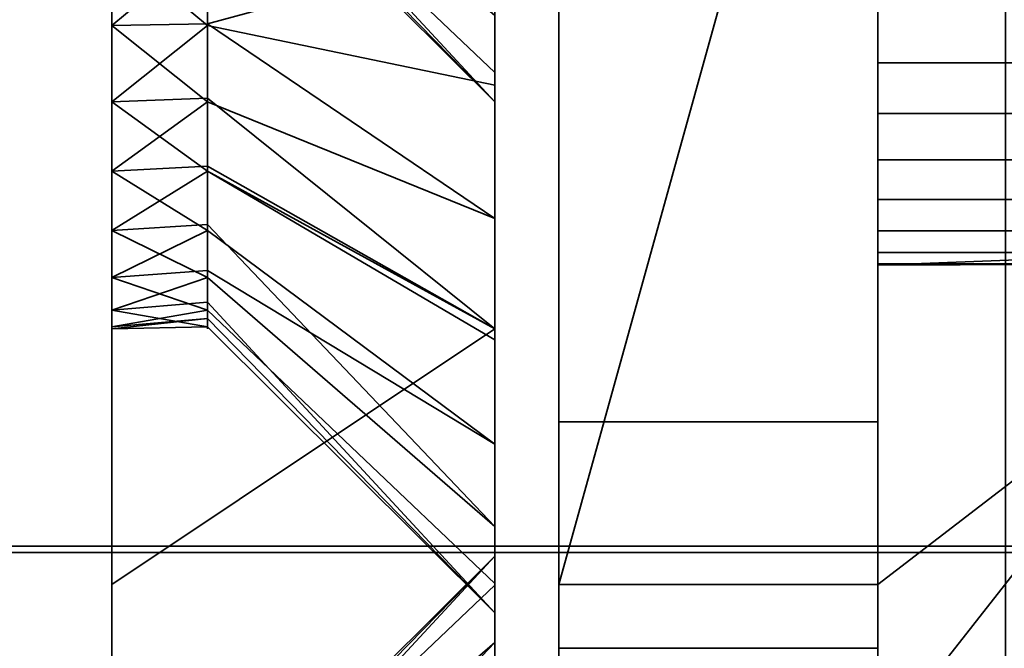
# Model space of a CAD drawing. Header units: millimetres. Extents: x -590 to 3690, y -120 to 127.
# Tile 91 of 256: x 404.78 to 412.49, y -32 to -27.08. Entities that reach past the tile are written whole.
import ezdxf

# ---------------------------------------------------------------- set-up
doc = ezdxf.new("R2010")
doc.units = ezdxf.units.MM
doc.layers.add('151', color=7, linetype='Continuous', true_color=0xffffff)

# ---------------------------------------------------------------- blocks, each defined once
blk = doc.blocks.new('UG_SURFACE_001')
at = {"layer": '151', "color": 252, "linetype": 'Continuous', "lineweight": 35}
for points in [[(590, -31.2, 2203.0001), (590, 108.2, 2203.0001), (-590, 108.2, 2203.0001), (-590, -31.2, 2203.0001)], [(-440, -31.2, 2053), (-440, 108.2, 2053), (440, 108.2, 2053), (440, -31.2, 2053)], [(590, -31.2, 2203.0001), (-590, -31.2, 2203.0001), (-440, -31.2, 2053), (440, -31.2, 2053)]]:
    blk.add_3dface(points, dxfattribs=at)
blk = doc.blocks.new('UG_SURFACE_005')
at = {"layer": '151', "color": 252, "linetype": 'Continuous', "lineweight": 35}
for points in [[(405.5, -14.5, 1763), (405.5, -31.5, 1763), (405.5, -23.1237, 1777.0655), (405.5, -21.8763, 1777.0655)], [(405.5, -31.5, 1763), (405.5, -14.5, 1763), (405.5, -25.2798, 1714.7406), (405.5, -26.5, 1715)], [(408.5, -20.3646, 1775.2039), (408.5, -22.5, 1774.75), (408.5, -29.5, 1763), (408.5, -14.5, 1763)], [(408.5, -26.5, 1717.25), (408.5, -25.4085, 1717.1353), (408.5, -14.5, 1763), (408.5, -29.5, 1763)], [(405.5, -27.1237, 1709.0656), (405.5, -25.8763, 1709.0656), (405.5, -21.9078, 1700.9134), (405.5, -26.5, 1700)], [(405.5, -22.5, 1783), (405.5, -23.7202, 1782.7406), (405.5, -27.1237, 1845.0656), (405.5, -25.8763, 1845.0656)], [(408.5, -29.5, 1763), (408.5, -22.5, 1774.75), (408.5, -24.6354, 1775.2039)], [(405.5, -31.5, 1763), (405.5, -24.2634, 1777.573), (405.5, -23.1237, 1777.0655)], [(405.5, -23.7202, 1782.7406), (405.5, -28.2634, 1845.5729), (405.5, -27.1237, 1845.0656)], [(405.5, -23.7202, 1782.7406), (405.5, -29.0981, 1846.5), (405.5, -28.2634, 1845.5729)], [(405.5, -29.4836, 1847.6864), (405.5, -23.7202, 1782.7406), (405.5, -31.5, 1860)], [(405.5, -29.4836, 1847.6864), (405.5, -29.0981, 1846.5), (405.5, -23.7202, 1782.7406)], [(405.5, -31.5, 1860), (405.5, -23.7202, 1782.7406), (405.5, -24.7294, 1782.0073)], [(405.5, -31.5, 1763), (405.5, -25.0981, 1778.5), (405.5, -24.2634, 1777.573)], [(408.5, -24.6354, 1775.2039), (408.5, -26.4015, 1776.4871), (408.5, -29.5, 1763)], [(405.5, -31.5, 1860), (405.5, -24.7294, 1782.0073), (405.5, -25.3532, 1780.9271)], [(406.25, -25.0413, 1778.5327), (406.25, -25.3532, 1779.073), (408.5, -27.493, 1778.3777), (408.5, -26.4015, 1776.4871)], [(405.5, -25.4836, 1779.6865), (405.5, -25.0981, 1778.5), (405.5, -31.5, 1763)], [(406.25, -25.2908, 1780.9068), (406.25, -25.0981, 1781.5), (408.5, -27.0466, 1782.625), (408.5, -27.7212, 1780.5488)], [(408.5, -27.7212, 1780.5488), (406.25, -25.4836, 1780.3136), (406.25, -25.2908, 1780.9068)], [(405.5, -25.3532, 1780.9271), (405.5, -25.5, 1780), (405.5, -31.5, 1763), (405.5, -31.5, 1860)], [(408.5, -27.7212, 1780.5488), (408.5, -27.493, 1778.3777), (406.25, -25.3532, 1779.073), (406.25, -25.4184, 1779.6932)], [(406.25, -25.4184, 1779.6932), (406.25, -25.4836, 1780.3136), (408.5, -27.7212, 1780.5488)], [(405.5, -31.5, 1763), (405.5, -25.5, 1780), (405.5, -25.4836, 1779.6865)], [(405.5, -25.8763, 1709.0656), (405.5, -27.1237, 1709.0656), (406.25, -26.5, 1709)], [(405.5, -25.8763, 1845.0656), (405.5, -27.1237, 1845.0656), (406.25, -26.5, 1845)], [(408.5, -29.5, 1763), (408.5, -26.4015, 1776.4871), (408.5, -27.493, 1778.3777)], [(405.5, -26.5, 1851), (405.5, -27.7202, 1850.7407), (405.5, -31.5, 1860), (405.5, -26.5, 1860)], [(405.5, -26.5, 1700), (405.5, -31.5, 1700), (405.5, -27.1237, 1709.0656)], [(405.5, -26.5, 1715), (405.5, -27.7202, 1714.7406), (405.5, -31.5, 1763)], [(405.5, -26.5, 1715), (406.25, -26.5, 1715), (406.25, -27.1237, 1714.9345)], [(406.25, -27.1237, 1714.9345), (405.5, -27.7202, 1714.7406), (405.5, -26.5, 1715)], [(405.5, -27.1237, 1709.0656), (406.25, -27.1101, 1709.1297), (406.25, -26.5, 1709)], [(405.5, -26.5, 1851), (406.25, -26.5, 1851), (406.25, -27.1237, 1850.9344)], [(406.25, -27.1237, 1850.9344), (405.5, -27.7202, 1850.7407), (405.5, -26.5, 1851)], [(405.5, -27.1237, 1845.0656), (406.25, -27.1101, 1845.1297), (406.25, -26.5, 1845)], [(405.5, -31.5, 1700), (405.5, -26.5, 1700), (408.5, -26.5, 1700), (408.5, -29.5, 1700)], [(408.5, -29.5, 1860), (408.5, -26.5, 1860), (405.5, -26.5, 1860), (405.5, -31.5, 1860)], [(408.5, -26.5, 1717.25), (408.5, -27.5915, 1717.1353), (406.25, -27.1237, 1714.9345), (406.25, -26.5, 1715)], [(408.5, -28.6354, 1707.2039), (408.5, -26.5, 1706.75), (406.25, -26.5, 1709), (406.25, -27.1101, 1709.1297)], [(408.5, -26.5, 1853.25), (408.5, -27.5915, 1853.1352), (406.25, -27.1237, 1850.9344), (406.25, -26.5, 1851)], [(408.5, -28.6354, 1843.2039), (408.5, -26.5, 1842.75), (406.25, -26.5, 1845), (406.25, -27.1101, 1845.1297)], [(408.5, -26.5, 1860), (408.5, -29.5, 1860), (408.5, -27.5915, 1853.1352), (408.5, -26.5, 1853.25)], [(408.5, -27.7212, 1780.5488), (408.5, -26.5, 1842.75), (408.5, -28.6354, 1843.2039), (408.5, -29.5, 1763)], [(408.5, -26.5, 1842.75), (408.5, -27.7212, 1780.5488), (408.5, -27.0466, 1782.625)], [(408.5, -29.5, 1763), (408.5, -27.5915, 1717.1353), (408.5, -26.5, 1717.25)], [(408.5, -29.5, 1700), (408.5, -26.5, 1700), (408.5, -26.5, 1706.75), (408.5, -28.6354, 1707.2039)], [(406.25, -27.7202, 1709.2594), (406.25, -27.1101, 1709.1297), (405.5, -27.1237, 1709.0656)], [(406.25, -27.7202, 1845.2593), (406.25, -27.1101, 1845.1297), (405.5, -27.1237, 1845.0656)], [(405.5, -31.5, 1700), (405.5, -28.2634, 1709.5729), (405.5, -27.1237, 1709.0656)], [(405.5, -27.1237, 1709.0656), (405.5, -28.2634, 1709.5729), (406.25, -27.7202, 1709.2594)], [(406.25, -27.1237, 1714.9345), (406.25, -27.6935, 1714.6808), (405.5, -27.7202, 1714.7406)], [(405.5, -27.1237, 1845.0656), (405.5, -28.2634, 1845.5729), (406.25, -27.7202, 1845.2593)], [(406.25, -27.1237, 1850.9344), (406.25, -27.6935, 1850.6807), (405.5, -27.7202, 1850.7407)], [(406.25, -27.1101, 1709.1297), (406.25, -27.7202, 1709.2594), (408.5, -28.6354, 1707.2039)], [(406.25, -27.1101, 1845.1297), (406.25, -27.7202, 1845.2593), (408.5, -28.6354, 1843.2039)], [(406.25, -27.6935, 1714.6808), (406.25, -27.1237, 1714.9345), (408.5, -27.5915, 1717.1353), (408.5, -29.5, 1716.2856)], [(406.25, -27.6935, 1850.6807), (406.25, -27.1237, 1850.9344), (408.5, -27.5915, 1853.1352), (408.5, -29.5, 1852.2856)], [(408.5, -29.5, 1763), (408.5, -27.493, 1778.3777), (408.5, -27.7212, 1780.5488)], [(408.5, -29.5, 1860), (408.5, -29.5, 1852.2856), (408.5, -27.5915, 1853.1352)], [(408.5, -29.5, 1763), (408.5, -29.5, 1716.2856), (408.5, -27.5915, 1717.1353)], [(405.5, -27.7202, 1714.7406), (406.25, -27.6935, 1714.6808), (406.25, -28.2634, 1714.427)], [(405.5, -27.7202, 1850.7407), (406.25, -27.6935, 1850.6807), (406.25, -28.2634, 1850.427)], [(405.5, -31.5, 1860), (405.5, -27.7202, 1850.7407), (405.5, -28.7294, 1850.0074)], [(405.5, -31.5, 1763), (405.5, -27.7202, 1714.7406), (405.5, -28.7294, 1714.0074)], [(406.25, -28.2634, 1714.427), (405.5, -28.7294, 1714.0074), (405.5, -27.7202, 1714.7406)], [(405.5, -28.2634, 1709.5729), (406.25, -28.2248, 1709.626), (406.25, -27.7202, 1709.2594)], [(406.25, -28.2634, 1850.427), (405.5, -28.7294, 1850.0074), (405.5, -27.7202, 1850.7407)], [(405.5, -28.2634, 1845.5729), (406.25, -28.2248, 1845.626), (406.25, -27.7202, 1845.2593)], [(408.5, -29.5, 1716.2856), (406.25, -28.2634, 1714.427), (406.25, -27.6935, 1714.6808)], [(408.5, -29.5, 1852.2856), (406.25, -28.2634, 1850.427), (406.25, -27.6935, 1850.6807)], [(408.5, -29.5, 1707.8321), (408.5, -28.6354, 1707.2039), (406.25, -27.7202, 1709.2594), (406.25, -28.2248, 1709.626)], [(408.5, -29.5, 1843.8321), (408.5, -28.6354, 1843.2039), (406.25, -27.7202, 1845.2593), (406.25, -28.2248, 1845.626)], [(406.25, -28.7294, 1709.9926), (406.25, -28.2248, 1709.626), (405.5, -28.2634, 1709.5729)], [(406.25, -28.7294, 1845.9926), (406.25, -28.2248, 1845.626), (405.5, -28.2634, 1845.5729)], [(406.25, -28.2248, 1709.626), (406.25, -28.7294, 1709.9926), (408.5, -30.4015, 1708.487), (408.5, -29.5, 1707.8321)], [(406.25, -28.2248, 1845.626), (406.25, -28.7294, 1845.9926), (408.5, -30.4015, 1844.4871), (408.5, -29.5, 1843.8321)], [(405.5, -31.5, 1700), (405.5, -29.0981, 1710.5), (405.5, -28.2634, 1709.5729)], [(405.5, -28.2634, 1709.5729), (405.5, -29.0981, 1710.5), (406.25, -28.7294, 1709.9926)], [(406.25, -28.2634, 1714.427), (406.25, -28.6807, 1713.9635), (405.5, -28.7294, 1714.0074)], [(406.25, -28.7294, 1845.9926), (405.5, -28.2634, 1845.5729), (405.5, -29.0981, 1846.5)], [(406.25, -28.2634, 1850.427), (406.25, -28.6807, 1849.9635), (405.5, -28.7294, 1850.0074)], [(406.25, -28.6807, 1713.9635), (406.25, -28.2634, 1714.427), (408.5, -29.5859, 1716.2473), (408.5, -31.0466, 1714.625)], [(408.5, -29.5, 1716.2856), (408.5, -29.5859, 1716.2473), (406.25, -28.2634, 1714.427)], [(406.25, -28.6807, 1849.9635), (406.25, -28.2634, 1850.427), (408.5, -29.5859, 1852.2474), (408.5, -31.0466, 1850.625)], [(408.5, -29.5, 1852.2856), (408.5, -29.5859, 1852.2474), (406.25, -28.2634, 1850.427)], [(405.5, -28.7294, 1714.0074), (406.25, -28.6807, 1713.9635), (406.25, -29.0981, 1713.5)], [(405.5, -28.7294, 1850.0074), (406.25, -28.6807, 1849.9635), (406.25, -29.0981, 1849.4999)], [(408.5, -31.0466, 1714.625), (406.25, -29.0981, 1713.5), (406.25, -28.6807, 1713.9635)], [(408.5, -31.0466, 1850.625), (406.25, -29.0981, 1849.4999), (406.25, -28.6807, 1849.9635)], [(408.5, -28.6354, 1707.2039), (408.5, -29.5, 1707.8321), (408.5, -29.5, 1700)], [(408.5, -28.6354, 1843.2039), (408.5, -29.5, 1843.8321), (408.5, -29.5, 1763)], [(405.5, -31.5, 1860), (405.5, -28.7294, 1850.0074), (405.5, -29.3532, 1848.927)], [(405.5, -31.5, 1763), (405.5, -28.7294, 1714.0074), (405.5, -29.3532, 1712.9271)], [(405.5, -29.3532, 1712.9271), (405.5, -28.7294, 1714.0074), (406.25, -29.0981, 1713.5)], [(405.5, -29.0981, 1710.5), (406.25, -29.0413, 1710.5328), (406.25, -28.7294, 1709.9926)], [(405.5, -29.3532, 1848.927), (405.5, -28.7294, 1850.0074), (406.25, -29.0981, 1849.4999)], [(405.5, -29.0981, 1846.5), (406.25, -29.0413, 1846.5328), (406.25, -28.7294, 1845.9926)], [(408.5, -30.4015, 1708.487), (406.25, -28.7294, 1709.9926), (406.25, -29.0413, 1710.5328)], [(408.5, -30.4015, 1844.4871), (406.25, -28.7294, 1845.9926), (406.25, -29.0413, 1846.5328)], [(406.25, -29.3532, 1711.0729), (406.25, -29.0413, 1710.5328), (405.5, -29.0981, 1710.5)], [(406.25, -29.3532, 1847.073), (406.25, -29.0413, 1846.5328), (405.5, -29.0981, 1846.5)], [(406.25, -29.0413, 1710.5328), (406.25, -29.3532, 1711.0729), (408.5, -31.493, 1710.3777), (408.5, -30.4015, 1708.487)], [(406.25, -29.0413, 1846.5328), (406.25, -29.3532, 1847.073), (408.5, -31.493, 1846.3776), (408.5, -30.4015, 1844.4871)], [(405.5, -29.4836, 1711.6864), (405.5, -29.0981, 1710.5), (405.5, -31.5, 1700)], [(406.25, -29.3532, 1711.0729), (405.5, -29.0981, 1710.5), (405.5, -29.4836, 1711.6864)], [(406.25, -29.0981, 1713.5), (406.25, -29.2908, 1712.9068), (405.5, -29.3532, 1712.9271)], [(406.25, -29.3532, 1847.073), (405.5, -29.0981, 1846.5), (405.5, -29.4836, 1847.6864)], [(406.25, -29.0981, 1849.4999), (406.25, -29.2908, 1848.9068), (405.5, -29.3532, 1848.927)], [(406.25, -29.2908, 1712.9068), (406.25, -29.0981, 1713.5), (408.5, -31.0466, 1714.625), (408.5, -31.7212, 1712.5487)], [(406.25, -29.2908, 1848.9068), (406.25, -29.0981, 1849.4999), (408.5, -31.0466, 1850.625), (408.5, -31.7212, 1848.5488)], [(405.5, -29.3532, 1712.9271), (406.25, -29.2908, 1712.9068), (406.25, -29.4836, 1712.3135)], [(405.5, -29.3532, 1848.927), (406.25, -29.2908, 1848.9068), (406.25, -29.4836, 1848.3136)], [(408.5, -31.7212, 1712.5487), (406.25, -29.4836, 1712.3135), (406.25, -29.2908, 1712.9068)], [(408.5, -31.7212, 1848.5488), (406.25, -29.4836, 1848.3136), (406.25, -29.2908, 1848.9068)], [(405.5, -29.3532, 1848.927), (405.5, -29.5, 1848), (405.5, -31.5, 1860)], [(405.5, -29.3532, 1712.9271), (405.5, -29.5, 1712), (405.5, -31.5, 1700), (405.5, -31.5, 1763)], [(406.25, -29.4836, 1712.3135), (405.5, -29.5, 1712), (405.5, -29.3532, 1712.9271)], [(405.5, -29.4836, 1711.6864), (406.25, -29.4184, 1711.6933), (406.25, -29.3532, 1711.0729)], [(406.25, -29.4836, 1848.3136), (405.5, -29.5, 1848), (405.5, -29.3532, 1848.927)], [(405.5, -29.4836, 1847.6864), (406.25, -29.4184, 1847.6933), (406.25, -29.3532, 1847.073)], [(408.5, -31.7212, 1712.5487), (408.5, -31.493, 1710.3777), (406.25, -29.3532, 1711.0729), (406.25, -29.4184, 1711.6933)], [(408.5, -31.7212, 1848.5488), (408.5, -31.493, 1846.3776), (406.25, -29.3532, 1847.073), (406.25, -29.4184, 1847.6933)], [(406.25, -29.4184, 1711.6933), (405.5, -29.4836, 1711.6864), (405.5, -29.5, 1712)], [(405.5, -29.5, 1712), (406.25, -29.4836, 1712.3135), (406.25, -29.4184, 1711.6933)], [(406.25, -29.4184, 1847.6933), (405.5, -29.4836, 1847.6864), (405.5, -29.5, 1848)], [(405.5, -29.5, 1848), (406.25, -29.4836, 1848.3136), (406.25, -29.4184, 1847.6933)], [(406.25, -29.4184, 1711.6933), (406.25, -29.4836, 1712.3135), (408.5, -31.7212, 1712.5487)], [(406.25, -29.4184, 1847.6933), (406.25, -29.4836, 1848.3136), (408.5, -31.7212, 1848.5488)], [(405.5, -31.5, 1860), (405.5, -29.5, 1848), (405.5, -29.4836, 1847.6864)], [(405.5, -31.5, 1700), (405.5, -29.5, 1712), (405.5, -29.4836, 1711.6864)], [(408.5, -29.5, 1700), (408.5, -49.5, 1700), (405.5, -49.5, 1700), (405.5, -31.5, 1700)], [(405.5, -31.5, 1860), (405.5, -49.5, 1860), (408.5, -49.5, 1860), (408.5, -29.5, 1860)], [(408.5, -36.5, 1819.25), (408.5, -35.4085, 1819.1353), (408.5, -29.5, 1843.8321), (408.5, -30.4015, 1844.4871)], [(408.5, -35.4085, 1819.1353), (408.5, -33.4141, 1818.2473), (408.5, -29.5, 1843.8321)], [(408.5, -33.4141, 1818.2473), (408.5, -31.9534, 1816.625), (408.5, -29.5, 1843.8321)], [(408.5, -49.5, 1763), (408.5, -29.5, 1763), (408.5, -36.5, 1808.75), (408.5, -38.6354, 1809.2039)], [(408.5, -29.5, 1763), (408.5, -32.5985, 1810.487), (408.5, -34.3646, 1809.2039)], [(408.5, -31.9534, 1816.625), (408.5, -31.2788, 1814.5487), (408.5, -29.5, 1843.8321)], [(408.5, -34.3646, 1809.2039), (408.5, -36.5, 1808.75), (408.5, -29.5, 1763)], [(408.5, -29.5, 1763), (408.5, -29.5, 1843.8321), (408.5, -31.2788, 1814.5487)], [(408.5, -31.2788, 1814.5487), (408.5, -31.507, 1812.3777), (408.5, -29.5, 1763)], [(408.5, -31.507, 1812.3777), (408.5, -32.5985, 1810.487), (408.5, -29.5, 1763)], [(408.5, -29.5, 1763), (408.5, -49.5, 1763), (408.5, -37.5915, 1751.1352), (408.5, -36.5, 1751.25)], [(408.5, -36.5, 1751.25), (408.5, -35.4085, 1751.1352), (408.5, -29.5, 1763)], [(408.5, -29.5, 1716.2856), (408.5, -32.5985, 1742.4871), (408.5, -34.3646, 1741.2039)], [(408.5, -35.4085, 1751.1352), (408.5, -33.4141, 1750.2474), (408.5, -29.5, 1763)], [(408.5, -33.4141, 1750.2474), (408.5, -31.9534, 1748.625), (408.5, -29.5, 1763)], [(408.5, -34.3646, 1741.2039), (408.5, -36.5, 1740.75), (408.5, -29.5859, 1716.2473), (408.5, -29.5, 1716.2856)], [(408.5, -49.5, 1700), (408.5, -29.5, 1700), (408.5, -29.5, 1707.8321), (408.5, -30.4015, 1708.487)], [(408.5, -29.5, 1716.2856), (408.5, -29.5, 1763), (408.5, -31.2788, 1746.5488), (408.5, -31.507, 1744.3776)], [(408.5, -31.507, 1744.3776), (408.5, -32.5985, 1742.4871), (408.5, -29.5, 1716.2856)], [(408.5, -31.9534, 1748.625), (408.5, -31.2788, 1746.5488), (408.5, -29.5, 1763)], [(408.5, -29.5859, 1852.2474), (408.5, -29.5, 1852.2856), (408.5, -29.5, 1860), (408.5, -49.5, 1860)], [(408.5, -49.5, 1860), (408.5, -31.0466, 1850.625), (408.5, -29.5859, 1852.2474)], [(408.5, -36.5, 1740.75), (408.5, -31.0466, 1714.625), (408.5, -29.5859, 1716.2473)], [(408.5, -30.4015, 1844.4871), (408.5, -37.5915, 1819.1353), (408.5, -36.5, 1819.25)], [(408.5, -30.4015, 1844.4871), (408.5, -49.5, 1823), (408.5, -39.5859, 1818.2473), (408.5, -37.5915, 1819.1353)], [(408.5, -49.5, 1823), (408.5, -30.4015, 1844.4871), (408.5, -31.493, 1846.3776)], [(408.5, -49.5, 1700), (408.5, -30.4015, 1708.487), (408.5, -31.493, 1710.3777)], [(408.5, -31.7212, 1848.5488), (408.5, -31.0466, 1850.625), (408.5, -49.5, 1860)], [(408.5, -31.7212, 1712.5487), (408.5, -31.0466, 1714.625), (408.5, -36.5, 1740.75)], [(408.5, -31.2788, 1746.5488), (406.25, -33.5164, 1746.3136), (406.25, -33.5816, 1745.6933)], [(408.5, -31.2788, 1746.5488), (408.5, -31.9534, 1748.625), (406.25, -33.9019, 1747.4999), (406.25, -33.7092, 1746.9068)], [(406.25, -33.7092, 1746.9068), (406.25, -33.5164, 1746.3136), (408.5, -31.2788, 1746.5488)], [(406.25, -33.5816, 1745.6933), (406.25, -33.6468, 1745.073), (408.5, -31.507, 1744.3776), (408.5, -31.2788, 1746.5488)], [(408.5, -31.2788, 1814.5487), (406.25, -33.5164, 1814.3135), (406.25, -33.5816, 1813.6933)], [(408.5, -31.2788, 1814.5487), (408.5, -31.9534, 1816.625), (406.25, -33.9019, 1815.5), (406.25, -33.7092, 1814.9068)], [(406.25, -33.7092, 1814.9068), (406.25, -33.5164, 1814.3135), (408.5, -31.2788, 1814.5487)], [(406.25, -33.5816, 1813.6933), (406.25, -33.6468, 1813.0729), (408.5, -31.507, 1812.3777), (408.5, -31.2788, 1814.5487)], [(405.5, -31.5, 1700), (405.5, -49.5, 1700), (405.5, -37.1237, 1743.0656), (405.5, -35.8763, 1743.0656)], [(405.5, -31.5, 1763), (405.5, -31.5, 1700), (405.5, -33.5164, 1745.6864)], [(405.5, -33.5164, 1745.6864), (405.5, -33.6468, 1746.927), (405.5, -31.5, 1763)], [(405.5, -35.8763, 1743.0656), (405.5, -34.7366, 1743.573), (405.5, -31.5, 1700)], [(405.5, -31.5, 1700), (405.5, -33.9019, 1744.5), (405.5, -33.5164, 1745.6864)], [(405.5, -31.5, 1763), (405.5, -35.2798, 1748.7407), (405.5, -36.5, 1749)], [(405.5, -33.6468, 1746.927), (405.5, -34.2706, 1748.0074), (405.5, -31.5, 1763)], [(405.5, -36.5, 1749), (405.5, -37.7202, 1748.7407), (405.5, -49.5, 1763), (405.5, -31.5, 1763)], [(405.5, -34.7366, 1743.573), (405.5, -33.9019, 1744.5), (405.5, -31.5, 1700)], [(405.5, -34.2706, 1748.0074), (405.5, -35.2798, 1748.7407), (405.5, -31.5, 1763)], [(405.5, -31.5, 1763), (405.5, -49.5, 1763), (405.5, -37.1237, 1811.0656), (405.5, -35.8763, 1811.0656)], [(405.5, -31.5, 1860), (405.5, -31.5, 1763), (405.5, -33.5164, 1813.6864)], [(405.5, -33.5164, 1813.6864), (405.5, -33.6468, 1814.9271), (405.5, -31.5, 1860)], [(405.5, -35.8763, 1811.0656), (405.5, -34.7366, 1811.5729), (405.5, -31.5, 1763)], [(405.5, -31.5, 1763), (405.5, -33.9019, 1812.5), (405.5, -33.5164, 1813.6864)], [(405.5, -31.5, 1860), (405.5, -35.2798, 1816.7406), (405.5, -36.5, 1817)], [(405.5, -33.6468, 1814.9271), (405.5, -34.2706, 1816.0074), (405.5, -31.5, 1860)], [(405.5, -36.5, 1817), (405.5, -37.7202, 1816.7406), (405.5, -49.5, 1860), (405.5, -31.5, 1860)], [(405.5, -34.7366, 1811.5729), (405.5, -33.9019, 1812.5), (405.5, -31.5, 1763)], [(405.5, -34.2706, 1816.0074), (405.5, -35.2798, 1816.7406), (405.5, -31.5, 1860)], [(408.5, -32.5985, 1742.4871), (408.5, -31.507, 1744.3776), (406.25, -33.6468, 1745.073), (406.25, -33.9587, 1744.5328)], [(408.5, -32.5985, 1810.487), (408.5, -31.507, 1812.3777), (406.25, -33.6468, 1813.0729), (406.25, -33.9587, 1812.5328)], [(408.5, -31.493, 1846.3776), (408.5, -31.7212, 1848.5488), (408.5, -49.5, 1860), (408.5, -49.5, 1823)], [(408.5, -36.5, 1740.75), (408.5, -31.493, 1710.3777), (408.5, -31.7212, 1712.5487)], [(408.5, -31.493, 1710.3777), (408.5, -36.5, 1740.75), (408.5, -38.6354, 1741.2039), (408.5, -49.5, 1700)], [(408.5, -31.9534, 1748.625), (408.5, -33.4141, 1750.2474), (406.25, -34.7366, 1748.427), (406.25, -34.3193, 1747.9635)], [(406.25, -34.3193, 1747.9635), (406.25, -33.9019, 1747.4999), (408.5, -31.9534, 1748.625)], [(408.5, -31.9534, 1816.625), (408.5, -33.4141, 1818.2473), (406.25, -34.7366, 1816.427), (406.25, -34.3193, 1815.9635)], [(406.25, -34.3193, 1815.9635), (406.25, -33.9019, 1815.5), (408.5, -31.9534, 1816.625)]]:
    blk.add_3dface(points, dxfattribs=at)
blk = doc.blocks.new('UG_SURFACE_007')
at = {"layer": '151', "color": 252, "linetype": 'Continuous', "lineweight": 35}
for points in [[(405.5, -23.1237, 342.0655), (405.5, -21.8763, 342.0655), (405.5, -14.5, 328), (405.5, -31.5, 328)], [(405.5, -31.5, 328), (405.5, -14.5, 328), (405.5, -25.2798, 279.7406), (405.5, -26.5, 280)], [(408.5, -29.5, 328), (408.5, -14.5, 328), (408.5, -20.3646, 340.2039), (408.5, -22.5, 339.75)], [(408.5, -26.5, 282.25), (408.5, -25.4085, 282.1353), (408.5, -14.5, 328), (408.5, -29.5, 328)], [(405.5, -27.1237, 274.0656), (405.5, -25.8763, 274.0656), (405.5, -21.9078, 265.9135), (405.5, -26.5, 265)], [(405.5, -22.5, 348), (405.5, -23.7202, 347.7407), (405.5, -27.1237, 410.0656), (405.5, -25.8763, 410.0656)], [(408.5, -22.5, 339.75), (408.5, -24.6354, 340.2039), (408.5, -29.5, 328)], [(405.5, -31.5, 328), (405.5, -24.2634, 342.573), (405.5, -23.1237, 342.0655)], [(405.5, -23.7202, 347.7407), (405.5, -28.2634, 410.5729), (405.5, -27.1237, 410.0656)], [(405.5, -29.4836, 412.6864), (405.5, -23.7202, 347.7407), (405.5, -31.5, 425)], [(405.5, -29.4836, 412.6864), (405.5, -29.0981, 411.5), (405.5, -23.7202, 347.7407)], [(405.5, -29.0981, 411.5), (405.5, -28.2634, 410.5729), (405.5, -23.7202, 347.7407)], [(405.5, -31.5, 425), (405.5, -23.7202, 347.7407), (405.5, -24.7294, 347.0074)], [(405.5, -25.0981, 343.5), (405.5, -24.2634, 342.573), (405.5, -31.5, 328)], [(408.5, -29.5, 328), (408.5, -24.6354, 340.2039), (408.5, -26.4015, 341.4871)], [(405.5, -31.5, 425), (405.5, -24.7294, 347.0074), (405.5, -25.3532, 345.9271)], [(406.25, -25.0413, 343.5328), (406.25, -25.3532, 344.0729), (408.5, -27.493, 343.3776), (408.5, -26.4015, 341.4871)], [(405.5, -25.4836, 344.6864), (405.5, -25.0981, 343.5), (405.5, -31.5, 328)], [(406.25, -25.2908, 345.9068), (406.25, -25.0981, 346.5), (408.5, -27.0466, 347.625), (408.5, -27.7212, 345.5488)], [(408.5, -27.7212, 345.5488), (406.25, -25.4836, 345.3136), (406.25, -25.2908, 345.9068)], [(405.5, -25.3532, 345.9271), (405.5, -25.5, 345), (405.5, -31.5, 328), (405.5, -31.5, 425)], [(408.5, -27.7212, 345.5488), (408.5, -27.493, 343.3776), (406.25, -25.3532, 344.0729), (406.25, -25.4184, 344.6933)], [(406.25, -25.4184, 344.6933), (406.25, -25.4836, 345.3136), (408.5, -27.7212, 345.5488)], [(405.5, -31.5, 328), (405.5, -25.5, 345), (405.5, -25.4836, 344.6864)], [(408.5, -26.5, 407.75), (408.5, -28.6354, 408.2039), (408.5, -25.5859, 349.2473)], [(408.5, -28.6354, 408.2039), (408.5, -29.5, 408.8321), (408.5, -25.5859, 349.2473)], [(408.5, -27.0466, 347.625), (408.5, -25.5859, 349.2473), (408.5, -29.5, 408.8321)], [(405.5, -25.8763, 274.0656), (405.5, -27.1237, 274.0656), (406.25, -26.5, 274)], [(405.5, -25.8763, 410.0656), (405.5, -27.1237, 410.0656), (406.25, -26.5, 410)], [(408.5, -29.5, 328), (408.5, -26.4015, 341.4871), (408.5, -27.493, 343.3776)], [(405.5, -26.5, 416), (405.5, -27.7202, 415.7406), (405.5, -31.5, 425), (405.5, -26.5, 425)], [(405.5, -26.5, 265), (405.5, -31.5, 265), (405.5, -27.1237, 274.0656)], [(405.5, -26.5, 280), (405.5, -27.7202, 279.7406), (405.5, -31.5, 328)], [(405.5, -26.5, 280), (406.25, -26.5, 280), (406.25, -27.1237, 279.9344)], [(406.25, -27.1237, 279.9344), (405.5, -27.7202, 279.7406), (405.5, -26.5, 280)], [(405.5, -27.1237, 274.0656), (406.25, -27.1101, 274.1297), (406.25, -26.5, 274)], [(405.5, -26.5, 416), (406.25, -26.5, 416), (406.25, -27.1237, 415.9344)], [(406.25, -27.1237, 415.9344), (405.5, -27.7202, 415.7406), (405.5, -26.5, 416)], [(405.5, -27.1237, 410.0656), (406.25, -27.1101, 410.1297), (406.25, -26.5, 410)], [(405.5, -31.5, 265), (405.5, -26.5, 265), (408.5, -26.5, 265), (408.5, -29.5, 265)], [(408.5, -29.5, 425), (408.5, -26.5, 425), (405.5, -26.5, 425), (405.5, -31.5, 425)], [(408.5, -26.5, 282.25), (408.5, -27.5915, 282.1353), (406.25, -27.1237, 279.9344), (406.25, -26.5, 280)], [(408.5, -26.5, 271.75), (406.25, -26.5, 274), (406.25, -27.1101, 274.1297)], [(406.25, -27.1101, 274.1297), (406.25, -27.7202, 274.2594), (408.5, -28.6354, 272.2039), (408.5, -26.5, 271.75)], [(408.5, -26.5, 418.25), (408.5, -27.5915, 418.1353), (406.25, -27.1237, 415.9344), (406.25, -26.5, 416)], [(408.5, -26.5, 407.75), (406.25, -26.5, 410), (406.25, -27.1101, 410.1297)], [(406.25, -27.1101, 410.1297), (406.25, -27.7202, 410.2594), (408.5, -28.6354, 408.2039), (408.5, -26.5, 407.75)], [(408.5, -26.5, 425), (408.5, -29.5, 425), (408.5, -27.5915, 418.1353), (408.5, -26.5, 418.25)], [(408.5, -29.5, 328), (408.5, -27.5915, 282.1353), (408.5, -26.5, 282.25)], [(408.5, -26.5, 271.75), (408.5, -28.6354, 272.2039), (408.5, -29.5, 265), (408.5, -26.5, 265)], [(408.5, -29.5, 408.8321), (408.5, -27.7212, 345.5488), (408.5, -27.0466, 347.625)], [(406.25, -27.7202, 274.2594), (406.25, -27.1101, 274.1297), (405.5, -27.1237, 274.0656)], [(406.25, -27.7202, 410.2594), (406.25, -27.1101, 410.1297), (405.5, -27.1237, 410.0656)], [(405.5, -31.5, 265), (405.5, -28.2634, 274.5729), (405.5, -27.1237, 274.0656)], [(405.5, -27.1237, 274.0656), (405.5, -28.2634, 274.5729), (406.25, -27.7202, 274.2594)], [(406.25, -27.1237, 279.9344), (406.25, -27.6935, 279.6808), (405.5, -27.7202, 279.7406)], [(406.25, -27.7202, 410.2594), (405.5, -27.1237, 410.0656), (405.5, -28.2634, 410.5729)], [(406.25, -27.1237, 415.9344), (406.25, -27.6935, 415.6807), (405.5, -27.7202, 415.7406)], [(406.25, -27.6935, 279.6808), (406.25, -27.1237, 279.9344), (408.5, -27.5915, 282.1353), (408.5, -29.5, 281.2856)], [(406.25, -27.6935, 415.6807), (406.25, -27.1237, 415.9344), (408.5, -27.5915, 418.1353), (408.5, -29.5, 417.2856)], [(408.5, -29.5, 328), (408.5, -27.493, 343.3776), (408.5, -27.7212, 345.5488)], [(408.5, -29.5, 425), (408.5, -29.5, 417.2856), (408.5, -27.5915, 418.1353)], [(408.5, -29.5, 328), (408.5, -29.5, 281.2856), (408.5, -27.5915, 282.1353)], [(405.5, -27.7202, 279.7406), (406.25, -27.6935, 279.6808), (406.25, -28.2634, 279.4271)], [(405.5, -27.7202, 415.7406), (406.25, -27.6935, 415.6807), (406.25, -28.2634, 415.4271)], [(405.5, -31.5, 425), (405.5, -27.7202, 415.7406), (405.5, -28.7294, 415.0074)], [(405.5, -31.5, 328), (405.5, -27.7202, 279.7406), (405.5, -28.7294, 279.0074)], [(405.5, -28.7294, 279.0074), (405.5, -27.7202, 279.7406), (406.25, -28.2634, 279.4271)], [(405.5, -28.2634, 274.5729), (406.25, -28.2248, 274.626), (406.25, -27.7202, 274.2594)], [(405.5, -28.7294, 415.0074), (405.5, -27.7202, 415.7406), (406.25, -28.2634, 415.4271)], [(405.5, -28.2634, 410.5729), (406.25, -28.2248, 410.626), (406.25, -27.7202, 410.2594)], [(408.5, -29.5, 281.2856), (408.5, -29.5859, 281.2473), (406.25, -28.2634, 279.4271), (406.25, -27.6935, 279.6808)], [(408.5, -29.5, 417.2856), (408.5, -29.5859, 417.2473), (406.25, -28.2634, 415.4271), (406.25, -27.6935, 415.6807)], [(408.5, -29.5, 272.8321), (408.5, -28.6354, 272.2039), (406.25, -27.7202, 274.2594), (406.25, -28.2248, 274.626)], [(408.5, -29.5, 408.8321), (408.5, -28.6354, 408.2039), (406.25, -27.7202, 410.2594), (406.25, -28.2248, 410.626)], [(408.5, -27.7212, 345.5488), (408.5, -29.5, 408.8321), (408.5, -29.5, 328)], [(406.25, -28.7294, 274.9926), (406.25, -28.2248, 274.626), (405.5, -28.2634, 274.5729)], [(406.25, -28.7294, 410.9926), (406.25, -28.2248, 410.626), (405.5, -28.2634, 410.5729)], [(406.25, -28.2248, 274.626), (406.25, -28.7294, 274.9926), (408.5, -30.4015, 273.4871), (408.5, -29.5, 272.8321)], [(406.25, -28.2248, 410.626), (406.25, -28.7294, 410.9926), (408.5, -30.4015, 409.4871), (408.5, -29.5, 408.8321)], [(405.5, -29.0981, 275.5), (405.5, -28.2634, 274.5729), (405.5, -31.5, 265)], [(406.25, -28.7294, 274.9926), (405.5, -28.2634, 274.5729), (405.5, -29.0981, 275.5)], [(406.25, -28.2634, 279.4271), (406.25, -28.6807, 278.9635), (405.5, -28.7294, 279.0074)], [(406.25, -28.7294, 410.9926), (405.5, -28.2634, 410.5729), (405.5, -29.0981, 411.5)], [(406.25, -28.2634, 415.4271), (406.25, -28.6807, 414.9635), (405.5, -28.7294, 415.0074)], [(406.25, -28.6807, 278.9635), (406.25, -28.2634, 279.4271), (408.5, -29.5859, 281.2473), (408.5, -31.0466, 279.625)], [(406.25, -28.6807, 414.9635), (406.25, -28.2634, 415.4271), (408.5, -29.5859, 417.2473), (408.5, -31.0466, 415.625)], [(405.5, -28.7294, 279.0074), (406.25, -28.6807, 278.9635), (406.25, -29.0981, 278.5)], [(405.5, -28.7294, 415.0074), (406.25, -28.6807, 414.9635), (406.25, -29.0981, 414.5)], [(408.5, -31.0466, 279.625), (406.25, -29.0981, 278.5), (406.25, -28.6807, 278.9635)], [(408.5, -31.0466, 415.625), (406.25, -29.0981, 414.5), (406.25, -28.6807, 414.9635)], [(408.5, -28.6354, 272.2039), (408.5, -29.5, 272.8321), (408.5, -29.5, 265)], [(405.5, -31.5, 425), (405.5, -28.7294, 415.0074), (405.5, -29.3532, 413.927)], [(405.5, -31.5, 328), (405.5, -28.7294, 279.0074), (405.5, -29.3532, 277.927)], [(406.25, -29.0981, 278.5), (405.5, -29.3532, 277.927), (405.5, -28.7294, 279.0074)], [(405.5, -29.0981, 275.5), (406.25, -29.0413, 275.5328), (406.25, -28.7294, 274.9926)], [(405.5, -29.3532, 413.927), (405.5, -28.7294, 415.0074), (406.25, -29.0981, 414.5)], [(405.5, -29.0981, 411.5), (406.25, -29.0413, 411.5328), (406.25, -28.7294, 410.9926)], [(408.5, -30.4015, 273.4871), (406.25, -28.7294, 274.9926), (406.25, -29.0413, 275.5328)], [(408.5, -30.4015, 409.4871), (406.25, -28.7294, 410.9926), (406.25, -29.0413, 411.5328)], [(406.25, -29.3532, 276.0729), (406.25, -29.0413, 275.5328), (405.5, -29.0981, 275.5)], [(406.25, -29.3532, 412.073), (406.25, -29.0413, 411.5328), (405.5, -29.0981, 411.5)], [(406.25, -29.0413, 275.5328), (406.25, -29.3532, 276.0729), (408.5, -31.493, 275.3777), (408.5, -30.4015, 273.4871)], [(406.25, -29.0413, 411.5328), (406.25, -29.3532, 412.073), (408.5, -31.493, 411.3777), (408.5, -30.4015, 409.4871)], [(405.5, -29.4836, 276.6864), (405.5, -29.0981, 275.5), (405.5, -31.5, 265)], [(406.25, -29.3532, 276.0729), (405.5, -29.0981, 275.5), (405.5, -29.4836, 276.6864)], [(406.25, -29.0981, 278.5), (406.25, -29.2908, 277.9068), (405.5, -29.3532, 277.927)], [(406.25, -29.3532, 412.073), (405.5, -29.0981, 411.5), (405.5, -29.4836, 412.6864)], [(406.25, -29.0981, 414.5), (406.25, -29.2908, 413.9068), (405.5, -29.3532, 413.927)], [(406.25, -29.2908, 277.9068), (406.25, -29.0981, 278.5), (408.5, -31.0466, 279.625), (408.5, -31.7212, 277.5488)], [(406.25, -29.2908, 413.9068), (406.25, -29.0981, 414.5), (408.5, -31.0466, 415.625), (408.5, -31.7212, 413.5488)], [(405.5, -29.3532, 277.927), (406.25, -29.2908, 277.9068), (406.25, -29.4836, 277.3136)], [(405.5, -29.3532, 413.927), (406.25, -29.2908, 413.9068), (406.25, -29.4836, 413.3136)], [(408.5, -31.7212, 277.5488), (406.25, -29.4836, 277.3136), (406.25, -29.2908, 277.9068)], [(408.5, -31.7212, 413.5488), (406.25, -29.4836, 413.3136), (406.25, -29.2908, 413.9068)], [(405.5, -29.3532, 413.927), (405.5, -29.5, 413), (405.5, -31.5, 425)], [(405.5, -29.3532, 277.927), (405.5, -29.5, 277), (405.5, -31.5, 265), (405.5, -31.5, 328)], [(406.25, -29.4836, 277.3136), (405.5, -29.5, 277), (405.5, -29.3532, 277.927)], [(405.5, -29.4836, 276.6864), (406.25, -29.4184, 276.6933), (406.25, -29.3532, 276.0729)], [(406.25, -29.4836, 413.3136), (405.5, -29.5, 413), (405.5, -29.3532, 413.927)], [(405.5, -29.4836, 412.6864), (406.25, -29.4184, 412.6933), (406.25, -29.3532, 412.073)], [(408.5, -31.7212, 277.5488), (408.5, -31.493, 275.3777), (406.25, -29.3532, 276.0729), (406.25, -29.4184, 276.6933)], [(408.5, -31.7212, 413.5488), (408.5, -31.493, 411.3777), (406.25, -29.3532, 412.073), (406.25, -29.4184, 412.6933)], [(406.25, -29.4184, 276.6933), (405.5, -29.4836, 276.6864), (405.5, -29.5, 277)], [(405.5, -29.5, 277), (406.25, -29.4836, 277.3136), (406.25, -29.4184, 276.6933)], [(406.25, -29.4184, 412.6933), (405.5, -29.4836, 412.6864), (405.5, -29.5, 413)], [(405.5, -29.5, 413), (406.25, -29.4836, 413.3136), (406.25, -29.4184, 412.6933)], [(406.25, -29.4184, 276.6933), (406.25, -29.4836, 277.3136), (408.5, -31.7212, 277.5488)], [(406.25, -29.4184, 412.6933), (406.25, -29.4836, 413.3136), (408.5, -31.7212, 413.5488)], [(405.5, -31.5, 425), (405.5, -29.5, 413), (405.5, -29.4836, 412.6864)], [(405.5, -31.5, 265), (405.5, -29.5, 277), (405.5, -29.4836, 276.6864)], [(408.5, -29.5, 265), (408.5, -49.5, 265), (405.5, -49.5, 265), (405.5, -31.5, 265)], [(405.5, -31.5, 425), (405.5, -49.5, 425), (408.5, -49.5, 425), (408.5, -29.5, 425)], [(408.5, -36.5, 384.25), (408.5, -35.4085, 384.1353), (408.5, -29.5, 408.8321), (408.5, -30.4015, 409.4871)], [(408.5, -29.5, 328), (408.5, -29.5, 408.8321), (408.5, -31.2788, 379.5488)], [(408.5, -35.4085, 384.1353), (408.5, -33.4141, 383.2473), (408.5, -29.5, 408.8321)], [(408.5, -29.5, 328), (408.5, -34.3646, 374.2039), (408.5, -36.5, 373.75)], [(408.5, -31.2788, 379.5488), (408.5, -31.507, 377.3777), (408.5, -29.5, 328)], [(408.5, -29.5, 408.8321), (408.5, -33.4141, 383.2473), (408.5, -31.9534, 381.625)], [(408.5, -36.5, 373.75), (408.5, -38.6354, 374.2039), (408.5, -49.5, 328), (408.5, -29.5, 328)], [(408.5, -31.507, 377.3777), (408.5, -32.5985, 375.4871), (408.5, -29.5, 328)], [(408.5, -29.5859, 417.2473), (408.5, -29.5, 417.2856), (408.5, -29.5, 425), (408.5, -49.5, 425)], [(408.5, -32.5985, 375.4871), (408.5, -34.3646, 374.2039), (408.5, -29.5, 328)], [(408.5, -29.5859, 281.2473), (408.5, -29.5, 281.2856), (408.5, -34.3646, 306.2039), (408.5, -36.5, 305.75)], [(408.5, -29.5, 328), (408.5, -49.5, 328), (408.5, -37.5915, 316.1353), (408.5, -36.5, 316.25)], [(408.5, -49.5, 265), (408.5, -29.5, 265), (408.5, -29.5, 272.8321), (408.5, -30.4015, 273.4871)], [(408.5, -36.5, 316.25), (408.5, -35.4085, 316.1353), (408.5, -29.5, 328)], [(408.5, -29.5, 281.2856), (408.5, -29.5, 328), (408.5, -31.2788, 311.5488), (408.5, -31.507, 309.3777)], [(408.5, -29.5, 328), (408.5, -33.4141, 315.2473), (408.5, -31.9534, 313.625)], [(408.5, -31.507, 309.3777), (408.5, -32.5985, 307.4871), (408.5, -29.5, 281.2856)], [(408.5, -35.4085, 316.1353), (408.5, -33.4141, 315.2473), (408.5, -29.5, 328)], [(408.5, -32.5985, 307.4871), (408.5, -34.3646, 306.2039), (408.5, -29.5, 281.2856)], [(408.5, -31.9534, 313.625), (408.5, -31.2788, 311.5488), (408.5, -29.5, 328)], [(408.5, -31.9534, 381.625), (408.5, -31.2788, 379.5488), (408.5, -29.5, 408.8321)], [(408.5, -49.5, 425), (408.5, -31.0466, 415.625), (408.5, -29.5859, 417.2473)], [(408.5, -36.5, 305.75), (408.5, -31.0466, 279.625), (408.5, -29.5859, 281.2473)], [(408.5, -30.4015, 409.4871), (408.5, -37.5915, 384.1353), (408.5, -36.5, 384.25)], [(408.5, -49.5, 425), (408.5, -39.5859, 383.2473), (408.5, -30.4015, 409.4871), (408.5, -31.493, 411.3777)], [(408.5, -30.4015, 409.4871), (408.5, -39.5859, 383.2473), (408.5, -37.5915, 384.1353)], [(408.5, -49.5, 265), (408.5, -30.4015, 273.4871), (408.5, -31.493, 275.3777)], [(408.5, -49.5, 425), (408.5, -31.7212, 413.5488), (408.5, -31.0466, 415.625)], [(408.5, -38.6354, 306.2039), (408.5, -49.5, 265), (408.5, -31.7212, 277.5488), (408.5, -31.0466, 279.625)], [(408.5, -36.5, 305.75), (408.5, -38.6354, 306.2039), (408.5, -31.0466, 279.625)], [(408.5, -31.2788, 311.5488), (406.25, -33.5164, 311.3136), (406.25, -33.5816, 310.6933)], [(408.5, -31.2788, 311.5488), (408.5, -31.9534, 313.625), (406.25, -33.9019, 312.5), (406.25, -33.7092, 311.9068)], [(406.25, -33.7092, 311.9068), (406.25, -33.5164, 311.3136), (408.5, -31.2788, 311.5488)], [(406.25, -33.5816, 310.6933), (406.25, -33.6468, 310.073), (408.5, -31.507, 309.3777), (408.5, -31.2788, 311.5488)], [(408.5, -31.2788, 379.5488), (406.25, -33.5164, 379.3136), (406.25, -33.5816, 378.6933)], [(408.5, -31.2788, 379.5488), (408.5, -31.9534, 381.625), (406.25, -33.9019, 380.5), (406.25, -33.7092, 379.9068)], [(406.25, -33.7092, 379.9068), (406.25, -33.5164, 379.3136), (408.5, -31.2788, 379.5488)], [(406.25, -33.5816, 378.6933), (406.25, -33.6468, 378.0729), (408.5, -31.507, 377.3777), (408.5, -31.2788, 379.5488)], [(405.5, -31.5, 328), (405.5, -31.5, 265), (405.5, -33.5164, 310.6864)], [(405.5, -31.5, 265), (405.5, -34.7366, 308.5729), (405.5, -33.9019, 309.5)], [(405.5, -31.5, 265), (405.5, -49.5, 265), (405.5, -37.1237, 308.0656), (405.5, -35.8763, 308.0656)], [(405.5, -31.5, 328), (405.5, -33.6468, 311.9271), (405.5, -34.2706, 313.0074)], [(405.5, -33.9019, 309.5), (405.5, -33.5164, 310.6864), (405.5, -31.5, 265)], [(405.5, -31.5, 328), (405.5, -35.2798, 313.7406), (405.5, -36.5, 314)], [(405.5, -33.5164, 310.6864), (405.5, -33.6468, 311.9271), (405.5, -31.5, 328)], [(405.5, -36.5, 314), (405.5, -37.7202, 313.7406), (405.5, -49.5, 328), (405.5, -31.5, 328)], [(405.5, -35.8763, 308.0656), (405.5, -34.7366, 308.5729), (405.5, -31.5, 265)], [(405.5, -34.2706, 313.0074), (405.5, -35.2798, 313.7406), (405.5, -31.5, 328)], [(405.5, -31.5, 425), (405.5, -31.5, 328), (405.5, -33.5164, 378.6864)], [(405.5, -31.5, 328), (405.5, -34.7366, 376.5729), (405.5, -33.9019, 377.5)], [(405.5, -31.5, 328), (405.5, -49.5, 328), (405.5, -37.1237, 376.0656), (405.5, -35.8763, 376.0656)], [(405.5, -31.5, 425), (405.5, -33.6468, 379.927), (405.5, -34.2706, 381.0074)], [(405.5, -33.9019, 377.5), (405.5, -33.5164, 378.6864), (405.5, -31.5, 328)], [(405.5, -31.5, 425), (405.5, -35.2798, 381.7406), (405.5, -36.5, 382)], [(405.5, -33.5164, 378.6864), (405.5, -33.6468, 379.927), (405.5, -31.5, 425)], [(405.5, -36.5, 382), (405.5, -37.7202, 381.7406), (405.5, -49.5, 425), (405.5, -31.5, 425)], [(405.5, -35.8763, 376.0656), (405.5, -34.7366, 376.5729), (405.5, -31.5, 328)], [(405.5, -34.2706, 381.0074), (405.5, -35.2798, 381.7406), (405.5, -31.5, 425)], [(408.5, -32.5985, 307.4871), (408.5, -31.507, 309.3777), (406.25, -33.6468, 310.073), (406.25, -33.9587, 309.5328)], [(408.5, -32.5985, 375.4871), (408.5, -31.507, 377.3777), (406.25, -33.6468, 378.0729), (406.25, -33.9587, 377.5328)], [(408.5, -31.493, 411.3777), (408.5, -31.7212, 413.5488), (408.5, -49.5, 425)], [(408.5, -31.493, 275.3777), (408.5, -31.7212, 277.5488), (408.5, -49.5, 265)], [(408.5, -31.9534, 313.625), (408.5, -33.4141, 315.2473), (406.25, -34.7366, 313.4271), (406.25, -34.3193, 312.9635)], [(406.25, -34.3193, 312.9635), (406.25, -33.9019, 312.5), (408.5, -31.9534, 313.625)], [(408.5, -31.9534, 381.625), (408.5, -33.4141, 383.2473), (406.25, -34.7366, 381.427), (406.25, -34.3193, 380.9635)], [(406.25, -34.3193, 380.9635), (406.25, -33.9019, 380.5), (408.5, -31.9534, 381.625)]]:
    blk.add_3dface(points, dxfattribs=at)
blk = doc.blocks.new('UG_SURFACE_009')
at = {"layer": '151', "color": 43, "linetype": 'Continuous', "lineweight": 35}
for points in [[(-409, 0, 2017), (-409, -49, 2017), (409, -49, 2017), (409, 0, 2017)], [(409, 0, 2017), (409, -49, 2017), (409, -32, 27), (409, -22, 27)], [(-409, -47), (-409, -2), (409, -2), (409, -47)], [(409, -47), (409, -2), (409, -22.5, 14), (409, -31.5, 14)], [(411.5, -21.232, 28), (411.5, -32.7679, 28), (414.0083, -29.5753, 28), (414.0083, -24.4247, 28)], [(411.5, -32.7679, 28), (411.5, -21.232, 28), (411.5, -22, 27), (411.5, -32, 27)], [(409, -22, 27), (409, -32, 27), (411.5, -32, 27), (411.5, -22, 27)], [(409, -31.5, 14), (409, -22.5, 14), (411.5, -22.5, 14)], [(411.5, -31.5, 14), (409, -31.5, 14), (411.5, -22.5, 14)], [(411.5, -22.5, 14), (414.0083, -24.4247, 14), (414.0083, -29.5753, 14), (411.5, -31.5, 14)], [(411.5, -26.1865, 23.3271), (411.5, -27, 23.5), (411.5, -27.8135, 23.3271), (411.5, -27, 21.5)], [(411.5, -28.1756, 19.882), (411.5, -27.4158, 19.5437), (411.5, -26.5842, 19.5437), (411.5, -27, 21.5)], [(414.195, -26.5842, 19.5437), (411.5, -26.5842, 19.5437), (411.5, -27.4158, 19.5437), (414.195, -27.4158, 19.5437)], [(411.5, -27, 21.5), (411.5, -28.989, 21.2909), (411.5, -28.7321, 20.5), (411.5, -28.1756, 19.882)], [(411.5, -27.8135, 23.3271), (411.5, -28.4863, 22.8383), (411.5, -28.9021, 22.118), (411.5, -27, 21.5)], [(411.5, -28.9021, 22.118), (411.5, -29, 21.5), (411.5, -28.989, 21.2909), (411.5, -27, 21.5)], [(414.181, -27.8135, 23.3271), (411.5, -27.8135, 23.3271), (411.5, -27, 23.5), (414.2, -27, 23.5)], [(414.195, -27.4158, 19.5437), (411.5, -27.4158, 19.5437), (411.5, -28.1756, 19.882), (414.1602, -28.1756, 19.882)], [(414.1364, -28.4863, 22.8383), (411.5, -28.4863, 22.8383), (411.5, -27.8135, 23.3271), (414.181, -27.8135, 23.3271)], [(414.1602, -28.1756, 19.882), (411.5, -28.1756, 19.882), (411.5, -28.7321, 20.5), (414.1136, -28.7321, 20.5)], [(414.0957, -28.9021, 22.118), (411.5, -28.9021, 22.118), (411.5, -28.4863, 22.8383), (414.1364, -28.4863, 22.8383)], [(414.1136, -28.7321, 20.5), (411.5, -28.7321, 20.5), (411.5, -28.989, 21.2909), (414.0859, -28.989, 21.2909)], [(414.0957, -28.9021, 22.118), (414.0859, -28.989, 21.2909), (411.5, -29, 21.5)], [(411.5, -29, 21.5), (411.5, -28.9021, 22.118), (414.0957, -28.9021, 22.118)], [(414.0859, -28.989, 21.2909), (411.5, -28.989, 21.2909), (411.5, -29, 21.5)], [(411.5, -32.7679, 28), (413.2158, -32.7679, 28), (414.0083, -29.5753, 28)], [(414.0083, -29.5753, 14), (413.3075, -32.5, 14), (411.5, -32.5, 14), (411.5, -31.5, 14)], [(409, -30.2276, 24), (409, -31.5, 24), (411.5, -31.5, 24), (411.5, -30.2276, 24)], [(409, -30.2276, 25), (409, -30.2276, 24), (411.5, -30.2276, 24), (411.5, -30.2276, 25)], [(409, -32, 25), (409, -30.2276, 25), (411.5, -30.2276, 25), (411.5, -32, 25)], [(409, -31.5, 24), (409, -30.2276, 24), (409, -30.2276, 25), (409, -32, 25)], [(411.5, -32, 25), (411.5, -30.2276, 25), (411.5, -30.2276, 24), (411.5, -31.5, 24)], [(409, -31.5, 24), (409, -31.5, 14), (411.5, -31.5, 14), (411.5, -31.5, 24)], [(409, -49, 2), (409, -47), (409, -31.5, 14), (409, -31.5, 24)], [(409, -31.5, 24), (409, -32, 25), (409, -49, 2)], [(411.5, -32, 25), (411.5, -31.5, 24), (411.5, -34.5, 27)], [(411.5, -31.5, 24), (411.5, -31.5, 14), (411.5, -32.6522, 14.7654), (411.5, -33.0858, 15.4142)], [(411.5, -31.5, 14), (411.5, -32.5, 14), (411.5, -32.6522, 14.7654)], [(411.5, -33.0858, 15.4142), (411.5, -33.7346, 15.8478), (411.5, -31.5, 24)], [(411.5, -33.7346, 15.8478), (411.5, -34.5, 16), (411.5, -34.5, 27), (411.5, -31.5, 24)]]:
    blk.add_3dface(points, dxfattribs=at)
blk = doc.blocks.new('UG_SURFACE_024')
at = {"layer": '151', "color": 254, "linetype": 'Continuous', "lineweight": 35}
for points in [[(424.75, -35, 2033.2501), (424.75, 111.75, 2033.2501), (-424.75, 111.75, 2033.2501), (-424.75, -35, 2033.2501)], [(417, 16, 2025.5001), (417, -33, 2025.5001), (-417, -33, 2025.5001), (-417, 16, 2025.5001)]]:
    blk.add_3dface(points, dxfattribs=at)
blk = doc.blocks.new('UG_SURFACE_061')
at = {"layer": '151', "color": 14, "linetype": 'Continuous', "lineweight": 35}
for points in [[(492.75, -31.25, 2101.2499), (487.75, -31.25, 2096.2501), (-487.75, -31.25, 2096.2501), (-492.75, -31.25, 2101.2499)], [(492.75, -47, 2101.2499), (492.75, -31.25, 2101.2499), (-492.75, -31.25, 2101.2499), (-492.75, -47, 2101.2499)], [(-487.75, -31.25, 2096.2501), (487.75, -31.25, 2096.2501), (487.75, -50, 2096.2501), (-487.75, -50, 2096.2501)]]:
    blk.add_3dface(points, dxfattribs=at)
blk = doc.blocks.new('UG_SURFACE_062')
at = {"layer": '151', "color": 14, "linetype": 'Continuous', "lineweight": 35}
for points in [[(416.8, -35, 2025.3), (416.8, 14, 2025.3), (-416.8, 14, 2025.3), (-416.8, -35, 2025.3)], [(412.75, 11.25, 2021.25), (412.75, -47, 2021.25), (-412.75, -47, 2021.25), (-412.75, 11.25, 2021.25)]]:
    blk.add_3dface(points, dxfattribs=at)
blk = doc.blocks.new('UG_SURFACE_063')
at = {"layer": '151', "color": 7, "linetype": 'Continuous', "lineweight": 35}
for points in [[(-412.75, 11, 2021.25), (-412.75, -47, 2021.25), (412.75, -47, 2021.25), (412.75, 11, 2021.25)], [(412.5, 11, 2020.9999), (412.5, -47, 2020.9999), (-412.5, -47, 2020.9999), (-412.5, 11, 2020.9999)], [(493, -47, 2101.5), (493, -31.25, 2101.5), (-493, -31.25, 2101.5), (-493, -47, 2101.5)], [(492.75, -31.25, 2101.2499), (-492.75, -31.25, 2101.2499), (-493, -31.25, 2101.5), (493, -31.25, 2101.5)], [(-492.75, -47, 2101.2499), (-492.75, -31.25, 2101.2499), (492.75, -31.25, 2101.2499), (492.75, -47, 2101.2499)]]:
    blk.add_3dface(points, dxfattribs=at)

msp = doc.modelspace()

# ---------------------------------------------------------------- linework, layer by layer
at = {"layer": '151', "color": 252, "linetype": 'Continuous', "lineweight": -3, "true_color": 0x939598}
for p, q in [((409, 0, 2017), (409, -49, 2017)), ((409, -2), (409, -47)), ((411.5, -21.2321, 28), (411.5, -32.7679, 28)), ((409, -22, 27), (409, -32, 27)), ((411.5, -22, 27), (411.5, -32, 27)), ((409, -31.5, 14), (409, -22.5, 14)), ((405.5, -26.5, 1700), (405.5, -49.5, 1700)), ((405.5, -26.5, 1860), (405.5, -49.5, 1860)), ((405.5, -26.5, 265), (405.5, -49.5, 265)), ((405.5, -26.5, 425), (405.5, -49.5, 425)), ((408.5, -26.5, 1700), (408.5, -49.5, 1700)), ((408.5, -26.5, 1860), (408.5, -49.5, 1860)), ((408.5, -26.5, 425), (408.5, -49.5, 425)), ((408.5, -26.5, 265), (408.5, -49.5, 265)), ((411.5, -30.2276, 24), (409, -30.2276, 24)), ((411.5, -30.2276, 25), (409, -30.2276, 25)), ((409, -30.2276, 25), (409, -30.2276, 24)), ((409, -32, 25), (409, -30.2276, 25)), ((409, -30.2276, 24), (409, -31.5, 24)), ((411.5, -32, 25), (411.5, -30.2276, 25)), ((411.5, -30.2276, 25), (411.5, -30.2276, 24)), ((411.5, -30.2276, 24), (411.5, -31.5, 24)), ((-590, -31.2, 2203), (590, -31.2, 2203)), ((440, -31.2, 2053), (-440, -31.2, 2053)), ((493, -31.25, 2101.5), (-493, -31.25, 2101.5)), ((492.75, -31.25, 2101.25), (-492.75, -31.25, 2101.25)), ((492.75, -31.25, 2101.25), (-492.75, -31.25, 2101.25)), ((487.75, -31.25, 2096.25), (-487.75, -31.25, 2096.25)), ((411.5, -31.5, 24), (409, -31.5, 24)), ((411.5, -31.5, 14), (409, -31.5, 14)), ((409, -31.5, 24), (409, -31.5, 14)), ((411.5, -31.5, 24), (411.5, -31.5, 14)), ((411.5, -32.5, 14), (411.5, -31.5, 14)), ((411.5, -32, 27), (409, -32, 27)), ((411.5, -32, 25), (409, -32, 25)), ((409, -32, 27), (409, -32, 25)), ((411.5, -32, 27), (411.5, -32, 25))]:
    msp.add_line(p, q, dxfattribs=at)
at = {"layer": '151', "color": 252, "linetype": 'Continuous', "lineweight": -3, "true_color": 0x939598, "extrusion": (-1, 0, 0)}
for centre, radius in [((22.5, 1780, -408.5), 5.25), ((22.5, 345, -408.5), 5.25), ((26.5, 1848, -408.5), 5.25), ((26.5, 1712, -408.5), 5.25), ((26.5, 277, -408.5), 5.25), ((26.5, 413, -408.5), 5.25), ((26.5, 1848, -405.5), 3), ((26.5, 1712, -405.5), 3), ((26.5, 413, -405.5), 3), ((26.5, 277, -405.5), 3), ((36.5, 1814, -408.5), 5.25), ((36.5, 1746, -408.5), 5.25), ((36.5, 379, -408.5), 5.25), ((36.5, 311, -408.5), 5.25)]:
    msp.add_circle(centre, radius, dxfattribs=at)
at = {"layer": '151', "color": 252, "linetype": 'Continuous', "lineweight": -3, "true_color": 0x939598, "extrusion": (1, 0, 0)}
for centre, radius in [((-26.5, 1712, 406.25), 3), ((-26.5, 1848, 406.25), 3), ((-26.5, 277, 406.25), 3), ((-26.5, 413, 406.25), 3), ((-27, 21.5, 411.5), 2)]:
    msp.add_circle(centre, radius, dxfattribs=at)

# ---------------------------------------------------------------- block references
at = {"layer": '151', "color": 252, "linetype": 'Continuous', "lineweight": -3, "true_color": 0x939598}
for name in ['UG_SURFACE_024', 'UG_SURFACE_001', 'UG_SURFACE_009', 'UG_SURFACE_062', 'UG_SURFACE_063', 'UG_SURFACE_005', 'UG_SURFACE_007', 'UG_SURFACE_061']:
    msp.add_blockref(name, (0, 0), dxfattribs=at)

doc.saveas('drawing.dxf')
